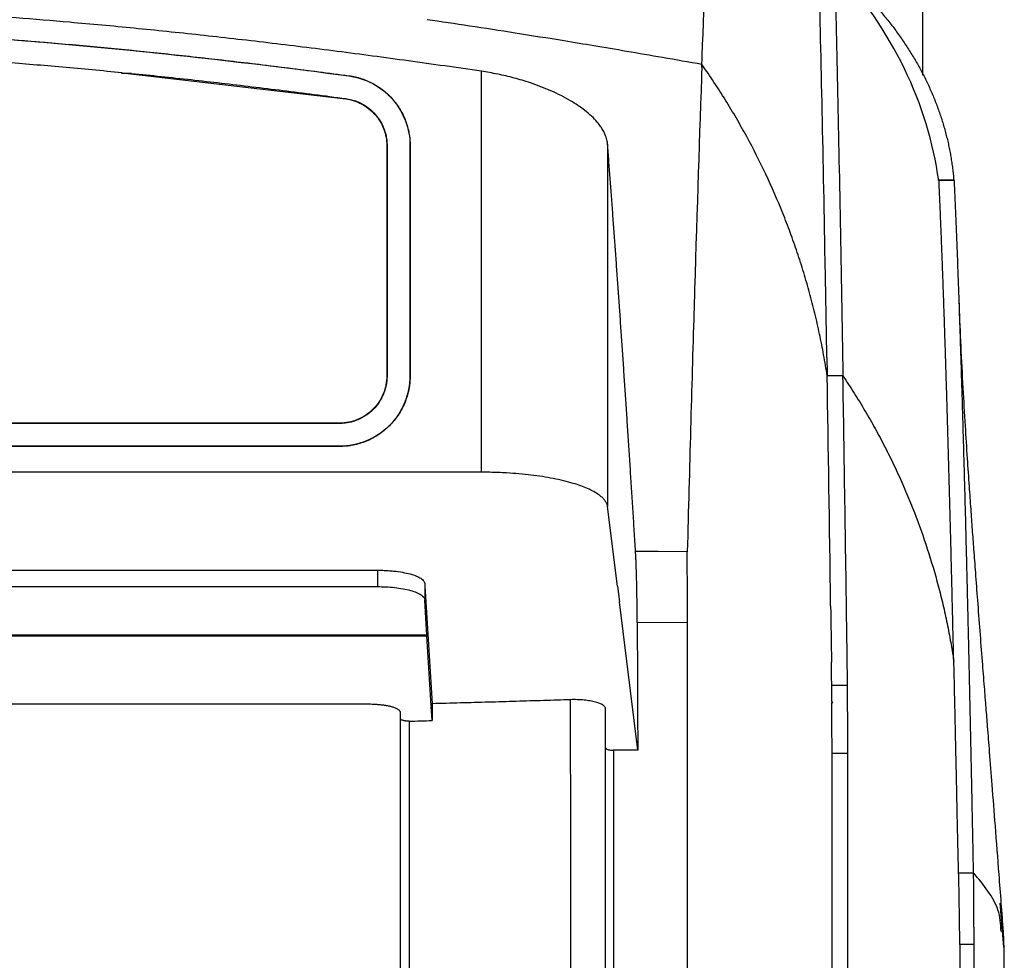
# Model space of a CAD drawing. Header units: millimetres. Extents: x 156812 to 157936, y 112087 to 113571.
# Tile 136 of 204: x 157485 to 157548, y 112940 to 112999. Entities that reach past the tile are written whole.
import ezdxf

# ---------------------------------------------------------------- set-up
doc = ezdxf.new("R2010")
doc.units = ezdxf.units.MM

msp = doc.modelspace()

# ---------------------------------------------------------------- linework, layer by layer
at = {"color": 7, "linetype": 'Continuous', "lineweight": 25}
for p, q in [((157542.363, 113002.299), (157542.363, 112995.807)), ((157491.618, 112995.929), (157491.618, 112995.989)), ((157492.226, 112995.929), (157491.618, 112995.929)), ((157491.999, 112995.929), (157505.803, 112994.314)), ((157505.997, 112995.771), (157505.999, 112995.779)), ((157514.405, 112970.639), (157514.405, 112996.062)), ((157505.805, 112994.332), (157505.803, 112994.314)), ((157508.405, 112991.341), (157508.405, 112976.751)), ((157508.422, 112991.341), (157508.405, 112991.341)), ((157508.422, 112991.341), (157508.422, 112976.751)), ((157509.874, 112991.341), (157509.874, 112976.751)), ((157509.883, 112991.341), (157509.874, 112991.341)), ((157509.883, 112991.341), (157509.883, 112976.751)), ((157522.4, 112991.448), (157522.4, 112968.461)), ((157543.337, 112989.176), (157544.344, 112989.176)), ((157543.35, 112989.17), (157544.35, 112989.17)), ((157544.39, 112989.131), (157543.39, 112989.131)), ((157544.704, 112981.185), (157544.688, 112981.571)), ((157508.422, 112976.751), (157508.405, 112976.751)), ((157509.883, 112976.751), (157509.874, 112976.751)), ((157537.321, 112976.745), (157536.322, 112976.745)), ((157505.405, 112973.751), (157418.856, 112973.751)), ((157505.405, 112973.734), (157418.856, 112973.734)), ((157505.405, 112973.734), (157505.405, 112973.751)), ((157505.405, 112972.282), (157418.856, 112972.282)), ((157505.405, 112972.273), (157418.856, 112972.273)), ((157505.405, 112972.273), (157505.405, 112972.282)), ((157514.405, 112970.639), (157409.856, 112970.639)), ((157523.026, 112963.408), (157522.4, 112968.461)), ((157451.15, 112964.425), (157507.807, 112964.425)), ((157507.807, 112964.425), (157507.807, 112963.386)), ((157451.15, 112963.386), (157507.807, 112963.386)), ((157510.806, 112963.594), (157510.818, 112963.408)), ((157510.806, 112963.594), (157510.806, 112962.555)), ((157510.818, 112963.408), (157510.879, 112962.423)), ((157523.026, 112963.408), (157523.148, 112962.423)), ((157510.879, 112961.384), (157510.806, 112962.555)), ((157510.879, 112962.423), (157511.278, 112955.961)), ((157524.313, 112953.009), (157523.148, 112962.423)), ((157510.945, 112960.306), (157510.879, 112961.384)), ((157527.478, 112961.083), (157524.28, 112961.116)), ((157510.948, 112960.306), (157448.008, 112960.306)), ((157448.008, 112960.256), (157510.948, 112960.256)), ((157448.012, 112960.306), (157510.945, 112960.306)), ((157510.945, 112960.306), (157510.948, 112960.306)), ((157510.948, 112960.256), (157510.948, 112960.306)), ((157511.222, 112955.835), (157510.948, 112960.256)), ((157536.611, 112957.14), (157537.612, 112957.14)), ((157511.222, 112955.835), (157511.226, 112955.772)), ((157511.279, 112954.922), (157511.226, 112955.772)), ((157522.279, 112953.155), (157522.279, 112955.635)), ((157536.607, 112956.116), (157536.618, 112956.011)), ((157536.666, 112956.011), (157536.607, 112956.116)), ((157536.618, 112956.011), (157536.666, 112956.011)), ((157522.779, 112953.009), (157522.779, 112938.586)), ((157524.313, 112953.009), (157522.779, 112953.009)), ((157536.63, 112952.815), (157537.632, 112952.815)), ((157544.654, 112945.244), (157545.601, 112945.244)), ((157547.258, 112943.308), (157547.5, 112940.527)), ((157545.631, 112940.692), (157544.729, 112940.692))]:
    msp.add_line(p, q, dxfattribs=at)
at = {"color": 7, "linetype": 'Continuous', "lineweight": 25, "flags": 128}
for points in [[(157544.35, 112989.17), (157544.347, 112989.173), (157544.344, 112989.176)], [(157527.454, 112965.601), (157525.618, 112965.605), (157524.175, 112965.609)]]:
    msp.add_lwpolyline(points, dxfattribs=at)
at = {"color": 7, "linetype": 'Continuous', "lineweight": 25}
for points in [[(157528.378, 112996.33), (157528.647, 113003.947), (157528.921, 113010.616), (157529.2, 113016.294)], [(157536.196, 112983.998), (157536.065, 112991.214), (157535.931, 112997.467), (157535.795, 113002.713)], [(157543.39, 112989.131), (157543.06, 112991.549), (157541.598, 112996.326), (157538.619, 113000.695), (157536.795, 113002.713)], [(157462.131, 112998.979), (157469.476, 112998.979), (157484.156, 112998.348), (157498.736, 112996.742), (157505.997, 112995.771)], [(157528.384, 112996.493), (157528.227, 112992.067), (157528.071, 112987.319), (157527.918, 112982.257)], [(157536.217, 112982.857), (157536.21, 112983.24), (157536.203, 112983.62), (157536.196, 112983.998)], [(157536.303, 112977.915), (157536.274, 112979.608), (157536.246, 112981.256), (157536.217, 112982.857)], [(157527.918, 112982.257), (157527.904, 112981.766), (157527.889, 112981.272), (157527.874, 112980.776)], [(157527.874, 112980.776), (157527.732, 112975.988), (157527.592, 112970.927), (157527.454, 112965.601)], [(157536.303, 112977.915), (157536.309, 112977.538), (157536.315, 112977.158), (157536.321, 112976.777)], [(157536.543, 112962.158), (157536.471, 112967.334), (157536.397, 112972.2), (157536.322, 112976.745)], [(157537.57, 112960.33), (157537.487, 112966.191), (157537.404, 112971.668), (157537.321, 112976.745)], [(157536.543, 112962.158), (157536.559, 112960.988), (157536.576, 112959.802), (157536.592, 112958.6)], [(157524.28, 112961.116), (157524.291, 112958.415), (157524.302, 112955.713), (157524.313, 112953.009)], [(157527.479, 112867.516), (157527.478, 112898.79), (157527.478, 112930.042), (157527.478, 112961.083)], [(157537.593, 112958.6), (157537.586, 112959.18), (157537.578, 112959.757), (157537.57, 112960.33)], [(157536.611, 112957.14), (157536.605, 112957.629), (157536.598, 112958.116), (157536.592, 112958.6)], [(157537.612, 112957.14), (157537.606, 112957.629), (157537.6, 112958.116), (157537.593, 112958.6)], [(157536.618, 112956.098), (157536.616, 112956.506), (157536.615, 112956.859), (157536.611, 112957.14)], [(157511.278, 112955.961), (157511.278, 112955.604), (157511.279, 112955.248), (157511.279, 112954.891)], [(157520.075, 112938.488), (157520.069, 112944.405), (157520.063, 112950.316), (157520.056, 112956.216)], [(157536.607, 112956.116), (157536.611, 112956.11), (157536.614, 112956.104), (157536.618, 112956.098)], [(157536.618, 112956.098), (157536.634, 112956.069), (157536.65, 112956.04), (157536.666, 112956.011)], [(157509.819, 112954.855), (157509.819, 112949.409), (157509.818, 112943.956), (157509.816, 112938.496)], [(157522.279, 112938.582), (157522.279, 112943.444), (157522.279, 112948.302), (157522.279, 112953.155)], [(157537.631, 112869.379), (157537.631, 112897.299), (157537.631, 112925.201), (157537.632, 112952.815)], [(157545.631, 112870.495), (157545.631, 112893.939), (157545.631, 112917.365), (157545.631, 112940.692)]]:
    msp.add_open_spline(points, degree=3, dxfattribs=at)
for points, knots in [([(157536.749, 113002.758), (157536.863, 113002.662), (157537.091, 113002.47), (157537.424, 113002.177), (157537.751, 113001.881), (157538.07, 113001.581), (157538.381, 113001.277), (157538.686, 113000.97), (157538.982, 113000.659), (157539.272, 113000.345), (157539.554, 113000.028), (157539.828, 112999.707), (157540.094, 112999.384), (157540.353, 112999.058), (157540.604, 112998.729), (157540.847, 112998.397), (157541.083, 112998.063), (157541.31, 112997.726), (157541.53, 112997.387), (157541.742, 112997.046), (157541.945, 112996.702), (157542.14, 112996.357), (157542.328, 112996.009), (157542.507, 112995.66), (157542.678, 112995.309), (157542.841, 112994.956), (157542.996, 112994.601), (157543.143, 112994.246), (157543.281, 112993.889), (157543.412, 112993.53), (157543.534, 112993.171), (157543.648, 112992.811), (157543.754, 112992.45), (157543.852, 112992.088), (157543.942, 112991.725), (157544.024, 112991.362), (157544.098, 112990.998), (157544.164, 112990.634), (157544.221, 112990.27), (157544.271, 112989.905), (157544.312, 112989.541), (157544.334, 112989.298), (157544.344, 112989.176)], [0, 0, 0, 0, 0.025615, 0.051198, 0.076751, 0.102272, 0.127762, 0.153221, 0.178648, 0.204044, 0.229409, 0.254743, 0.280044, 0.305314, 0.330552, 0.355759, 0.380933, 0.406075, 0.431186, 0.456264, 0.48131, 0.506325, 0.531309, 0.55626, 0.581181, 0.60607, 0.630928, 0.655755, 0.680551, 0.705315, 0.730048, 0.754749, 0.779418, 0.804056, 0.828662, 0.853235, 0.877777, 0.902286, 0.926763, 0.951207, 0.97562, 1, 1, 1, 1]), ([(157536.795, 113002.713), (157536.854, 113000.27), (157536.971, 112995.385), (157537.147, 112986.71), (157537.264, 112980.046), (157537.321, 112976.745)], [0, 0, 0, 0, 0.335433, 0.670867, 1, 1, 1, 1]), ([(157514.405, 112996.062), (157513.63, 112996.175), (157512.089, 112996.399), (157509.79, 112996.72), (157507.519, 112997.028), (157505.276, 112997.322), (157503.06, 112997.602), (157500.872, 112997.867), (157498.712, 112998.119), (157496.58, 112998.357), (157494.475, 112998.581), (157492.397, 112998.79), (157490.348, 112998.986), (157487.857, 112999.21), (157484.927, 112999.45), (157481.561, 112999.692), (157478.232, 112999.897), (157474.94, 113000.064), (157471.685, 113000.195), (157468.467, 113000.287), (157465.287, 113000.346), (157463.178, 113000.353), (157462.131, 113000.357)], [0, 0, 0, 0, 0.044771, 0.088982, 0.132635, 0.175731, 0.218269, 0.260252, 0.30168, 0.342554, 0.382875, 0.422645, 0.461864, 0.500534, 0.565573, 0.629854, 0.693383, 0.756167, 0.818213, 0.879528, 0.940122, 1, 1, 1, 1]), ([(157528.383, 112996.492), (157527.553, 112996.639), (157525.961, 112996.919), (157523.675, 112997.313), (157521.595, 112997.664), (157519.243, 112998.053), (157516.617, 112998.475), (157513.717, 112998.926), (157511.852, 112999.201), (157510.956, 112999.334)], [0, 0, 0, 0, 0.143172, 0.274685, 0.3942, 0.501402, 0.679764, 0.846115, 1, 1, 1, 1]), ([(157462.131, 112998.988), (157462.674, 112998.987), (157463.764, 112998.985), (157465.404, 112998.969), (157467.054, 112998.943), (157468.715, 112998.907), (157470.387, 112998.86), (157472.069, 112998.803), (157473.761, 112998.736), (157475.464, 112998.658), (157477.177, 112998.57), (157478.901, 112998.472), (157480.636, 112998.363), (157482.38, 112998.244), (157484.705, 112998.072), (157487.628, 112997.833), (157491.169, 112997.507), (157494.779, 112997.139), (157498.458, 112996.728), (157502.207, 112996.277), (157504.726, 112995.946), (157505.999, 112995.779)], [0, 0, 0, 0, 0.037019, 0.074279, 0.111779, 0.149522, 0.187509, 0.225741, 0.264219, 0.302946, 0.341922, 0.381149, 0.420627, 0.460359, 0.500345, 0.579479, 0.66026, 0.742695, 0.826792, 0.912558, 1, 1, 1, 1]), ([(157462.131, 112997.527), (157462.664, 112997.527), (157463.735, 112997.525), (157465.347, 112997.509), (157466.968, 112997.484), (157468.598, 112997.449), (157470.238, 112997.404), (157471.889, 112997.348), (157473.548, 112997.283), (157475.218, 112997.208), (157477.533, 112997.09), (157480.509, 112996.913), (157484.162, 112996.652), (157487.872, 112996.348), (157490.363, 112996.11), (157491.619, 112995.989)], [0, 0, 0, 0, 0.054216, 0.108761, 0.16364, 0.218853, 0.274402, 0.33029, 0.386519, 0.44309, 0.500005, 0.621923, 0.745884, 0.871905, 1, 1, 1, 1]), ([(157536.322, 112976.745), (157536.287, 112976.968), (157536.217, 112977.414), (157536.101, 112978.08), (157535.975, 112978.743), (157535.84, 112979.403), (157535.696, 112980.06), (157535.542, 112980.715), (157535.379, 112981.366), (157535.207, 112982.014), (157535.026, 112982.659), (157534.836, 112983.3), (157534.636, 112983.939), (157534.428, 112984.573), (157534.211, 112985.204), (157533.985, 112985.831), (157533.75, 112986.454), (157533.26, 112987.699), (157532.457, 112989.54), (157531.447, 112991.533), (157530.57, 112993.092), (157529.877, 112994.245), (157529.152, 112995.381), (157528.64, 112996.122), (157528.384, 112996.493)], [0, 0, 0, 0, 0.031523, 0.062997, 0.094424, 0.125806, 0.157147, 0.188447, 0.219709, 0.250935, 0.282127, 0.313287, 0.344415, 0.375515, 0.406587, 0.437633, 0.468655, 0.499654, 0.624435, 0.749182, 0.811624, 0.874235, 0.937024, 1, 1, 1, 1]), ([(157492.226, 112995.929), (157492.851, 112995.866), (157494.109, 112995.737), (157496.007, 112995.532), (157497.926, 112995.316), (157499.866, 112995.087), (157501.827, 112994.847), (157503.809, 112994.596), (157505.137, 112994.42), (157505.805, 112994.332)], [0, 0, 0, 0, 0.137943, 0.277518, 0.41873, 0.56158, 0.706074, 0.852213, 1, 1, 1, 1]), ([(157505.997, 112995.771), (157506.528, 112995.7), (157507.046, 112995.532), (157507.99, 112995.026), (157508.416, 112994.687), (157509.121, 112993.881), (157509.4, 112993.414), (157509.777, 112992.412), (157509.875, 112991.876), (157509.875, 112991.341)], [0, 0, 0, 0, 0.25, 0.25, 0.5, 0.5, 0.75, 0.75, 1, 1, 1, 1]), ([(157505.999, 112995.779), (157506.065, 112995.77), (157506.199, 112995.75), (157506.396, 112995.71), (157506.591, 112995.661), (157506.783, 112995.604), (157506.972, 112995.538), (157507.159, 112995.463), (157507.342, 112995.38), (157507.701, 112995.198), (157508.209, 112994.865), (157508.792, 112994.306), (157509.27, 112993.653), (157509.561, 112993.045), (157509.728, 112992.535), (157509.817, 112992.143), (157509.873, 112991.744), (157509.88, 112991.475), (157509.883, 112991.341)], [0, 0, 0, 0, 0.031476, 0.062766, 0.093934, 0.125044, 0.156159, 0.187343, 0.21866, 0.250172, 0.375016, 0.50003, 0.624874, 0.749887, 0.812641, 0.874903, 0.937186, 1, 1, 1, 1]), ([(157522.4, 112991.448), (157522.396, 112991.486), (157522.388, 112991.572), (157522.361, 112991.715), (157522.314, 112991.886), (157522.237, 112992.085), (157522.124, 112992.312), (157521.962, 112992.566), (157521.626, 112992.999), (157521.033, 112993.556), (157520.038, 112994.227), (157518.878, 112994.818), (157517.801, 112995.235), (157516.998, 112995.49), (157516.48, 112995.637), (157515.96, 112995.768), (157515.439, 112995.882), (157514.922, 112995.982), (157514.576, 112996.036), (157514.405, 112996.062)], [0, 0, 0, 0, 0.021107, 0.04714, 0.078097, 0.113979, 0.154786, 0.200517, 0.251171, 0.387103, 0.502738, 0.633631, 0.751625, 0.795055, 0.837636, 0.879394, 0.920355, 0.960547, 1, 1, 1, 1]), ([(157505.805, 112994.332), (157505.865, 112994.323), (157505.984, 112994.304), (157506.161, 112994.264), (157506.334, 112994.214), (157506.503, 112994.153), (157506.67, 112994.082), (157506.939, 112993.948), (157507.294, 112993.715), (157507.687, 112993.339), (157508.009, 112992.899), (157508.219, 112992.462), (157508.343, 112992.059), (157508.41, 112991.702), (157508.418, 112991.462), (157508.423, 112991.341)], [0, 0, 0, 0, 0.041915, 0.083542, 0.12503, 0.166531, 0.208197, 0.250176, 0.374994, 0.500054, 0.624872, 0.749932, 0.833439, 0.91639, 1, 1, 1, 1]), ([(157505.803, 112994.314), (157506.159, 112994.267), (157506.506, 112994.154), (157507.14, 112993.814), (157507.426, 112993.587), (157507.899, 112993.046), (157508.087, 112992.733), (157508.34, 112992.06), (157508.405, 112991.7), (157508.405, 112991.341)], [0, 0, 0, 0, 0.25, 0.25, 0.5, 0.5, 0.75, 0.75, 1, 1, 1, 1]), ([(157524.175, 112965.609), (157524.148, 112966.039), (157524.095, 112966.9), (157524.015, 112968.179), (157523.934, 112969.448), (157523.854, 112970.705), (157523.773, 112971.952), (157523.693, 112973.187), (157523.613, 112974.411), (157523.532, 112975.625), (157523.452, 112976.827), (157523.371, 112978.018), (157523.29, 112979.198), (157523.21, 112980.367), (157523.129, 112981.525), (157523.048, 112982.672), (157522.967, 112983.808), (157522.886, 112984.932), (157522.805, 112986.046), (157522.724, 112987.149), (157522.643, 112988.24), (157522.562, 112989.321), (157522.481, 112990.391), (157522.427, 112991.096), (157522.4, 112991.448)], [0, 0, 0, 0, 0.0461938, 0.0923125, 0.1383566, 0.1843269, 0.2302242, 0.2760491, 0.3218023, 0.3674846, 0.4130967, 0.4586393, 0.5041131, 0.549519, 0.5948575, 0.6401295, 0.6853358, 0.7304769, 0.7755538, 0.8205671, 0.8655176, 0.9104061, 0.9552333, 1, 1, 1, 1]), ([(157543.39, 112989.131), (157543.396, 112988.982), (157543.41, 112988.684), (157543.43, 112988.227), (157543.45, 112987.765), (157543.47, 112987.296), (157543.489, 112986.821), (157543.509, 112986.341), (157543.529, 112985.854), (157543.548, 112985.362), (157543.567, 112984.864), (157543.587, 112984.36), (157543.606, 112983.851), (157543.625, 112983.336), (157543.644, 112982.817), (157543.663, 112982.291), (157543.681, 112981.761), (157543.7, 112981.226), (157543.719, 112980.686), (157543.737, 112980.141), (157543.755, 112979.591), (157543.774, 112979.036), (157543.792, 112978.477), (157543.81, 112977.914), (157543.828, 112977.346), (157543.846, 112976.774), (157543.863, 112976.197), (157543.881, 112975.617), (157543.899, 112975.032), (157543.916, 112974.444), (157543.934, 112973.851), (157543.951, 112973.255), (157543.968, 112972.655), (157543.985, 112972.052), (157544.002, 112971.444), (157544.019, 112970.834), (157544.036, 112970.22), (157544.052, 112969.603), (157544.069, 112968.983), (157544.086, 112968.359), (157544.102, 112967.733), (157544.118, 112967.104), (157544.134, 112966.472), (157544.151, 112965.837), (157544.167, 112965.199), (157544.182, 112964.559), (157544.198, 112963.916), (157544.214, 112963.271), (157544.23, 112962.623), (157544.245, 112961.973), (157544.26, 112961.321), (157544.276, 112960.667), (157544.291, 112960.01), (157544.306, 112959.352), (157544.316, 112958.911), (157544.321, 112958.69)], [0, 0, 0, 0, 0.020863, 0.041649, 0.062359, 0.082992, 0.103548, 0.124027, 0.144429, 0.164755, 0.185004, 0.205177, 0.225272, 0.245291, 0.265234, 0.285099, 0.304888, 0.3246, 0.344235, 0.363793, 0.383275, 0.40268, 0.422009, 0.44126, 0.460435, 0.479533, 0.498555, 0.517499, 0.536367, 0.555158, 0.573873, 0.592511, 0.611072, 0.629556, 0.647963, 0.666294, 0.684548, 0.702725, 0.720826, 0.73885, 0.756797, 0.774667, 0.792461, 0.810178, 0.827818, 0.845382, 0.862868, 0.880278, 0.897612, 0.914868, 0.932048, 0.949151, 0.966178, 0.983127, 1, 1, 1, 1]), ([(157545.601, 112945.244), (157545.594, 112945.584), (157545.581, 112946.266), (157545.562, 112947.28), (157545.542, 112948.292), (157545.521, 112949.299), (157545.501, 112950.303), (157545.481, 112951.302), (157545.46, 112952.298), (157545.439, 112953.289), (157545.418, 112954.275), (157545.397, 112955.257), (157545.376, 112956.233), (157545.354, 112957.205), (157545.333, 112958.171), (157545.311, 112959.132), (157545.289, 112960.087), (157545.267, 112961.037), (157545.245, 112961.98), (157545.222, 112962.917), (157545.2, 112963.848), (157545.177, 112964.773), (157545.154, 112965.69), (157545.131, 112966.601), (157545.108, 112967.505), (157545.084, 112968.401), (157545.061, 112969.29), (157545.037, 112970.171), (157545.013, 112971.045), (157544.989, 112971.91), (157544.965, 112972.767), (157544.94, 112973.616), (157544.916, 112974.456), (157544.891, 112975.288), (157544.866, 112976.11), (157544.841, 112976.923), (157544.816, 112977.726), (157544.79, 112978.52), (157544.765, 112979.305), (157544.739, 112980.079), (157544.713, 112980.843), (157544.687, 112981.596), (157544.661, 112982.339), (157544.634, 112983.071), (157544.608, 112983.792), (157544.581, 112984.501), (157544.554, 112985.199), (157544.527, 112985.886), (157544.5, 112986.56), (157544.473, 112987.222), (157544.445, 112987.872), (157544.417, 112988.511), (157544.399, 112988.924), (157544.39, 112989.131)], [0, 0, 0, 0, 0.017346, 0.034782, 0.052308, 0.069925, 0.087633, 0.105431, 0.123319, 0.141298, 0.159368, 0.177528, 0.195778, 0.214119, 0.23255, 0.251072, 0.269685, 0.288388, 0.307181, 0.326065, 0.345039, 0.364104, 0.38326, 0.402506, 0.421842, 0.441269, 0.460786, 0.480394, 0.500092, 0.519881, 0.53976, 0.55973, 0.579791, 0.599941, 0.620183, 0.640514, 0.660937, 0.681449, 0.702053, 0.722746, 0.743531, 0.764405, 0.785371, 0.806426, 0.827573, 0.848809, 0.870136, 0.891554, 0.913062, 0.934661, 0.95635, 0.97813, 1, 1, 1, 1]), ([(157547.498, 112941.503), (157547.406, 112942.718), (157547.233, 112944.992), (157546.994, 112948.078), (157546.793, 112950.657), (157546.63, 112952.743), (157546.504, 112954.351), (157546.394, 112955.743), (157546.285, 112957.134), (157546.158, 112958.768), (157546.015, 112960.605), (157545.872, 112962.468), (157545.741, 112964.19), (157545.631, 112965.675), (157545.532, 112967.013), (157545.436, 112968.353), (157545.33, 112969.862), (157545.21, 112971.634), (157545.076, 112973.722), (157544.935, 112976.114), (157544.801, 112978.672), (157544.736, 112980.344), (157544.704, 112981.185)], [0, 0, 0, 0, 0.083465, 0.156315, 0.218123, 0.268503, 0.307113, 0.334628, 0.365623, 0.404062, 0.450354, 0.498254, 0.542042, 0.579572, 0.610552, 0.642874, 0.679117, 0.724425, 0.779473, 0.845066, 0.922144, 1, 1, 1, 1]), ([(157508.422, 112976.751), (157508.422, 112976.694), (157508.42, 112976.581), (157508.405, 112976.412), (157508.382, 112976.245), (157508.349, 112976.08), (157508.307, 112975.917), (157508.255, 112975.755), (157508.144, 112975.465), (157507.931, 112975.063), (157507.552, 112974.604), (157507.093, 112974.225), (157506.654, 112973.992), (157506.282, 112973.858), (157505.995, 112973.787), (157505.702, 112973.742), (157505.504, 112973.736), (157505.405, 112973.734)], [0, 0, 0, 0, 0.035999, 0.071724, 0.107287, 0.142802, 0.178383, 0.214145, 0.250199, 0.375001, 0.500031, 0.624833, 0.749863, 0.812661, 0.874875, 0.937117, 1, 1, 1, 1]), ([(157509.874, 112976.751), (157509.874, 112976.166), (157509.758, 112975.581), (157509.31, 112974.5), (157508.979, 112974.005), (157508.152, 112973.177), (157507.656, 112972.846), (157506.575, 112972.398), (157505.99, 112972.282), (157505.405, 112972.282)], [0, 0, 0, 0, 0.25, 0.25, 0.5, 0.5, 0.75, 0.75, 1, 1, 1, 1]), ([(157508.405, 112976.751), (157508.405, 112976.359), (157508.327, 112975.966), (157508.026, 112975.24), (157507.804, 112974.908), (157507.249, 112974.352), (157506.916, 112974.13), (157506.19, 112973.829), (157505.798, 112973.751), (157505.405, 112973.751)], [0, 0, 0, 0, 0.25, 0.25, 0.5, 0.5, 0.75, 0.75, 1, 1, 1, 1]), ([(157509.883, 112976.751), (157509.882, 112976.678), (157509.88, 112976.531), (157509.863, 112976.312), (157509.837, 112976.094), (157509.786, 112975.805), (157509.697, 112975.449), (157509.549, 112975.035), (157509.361, 112974.637), (157509.059, 112974.134), (157508.592, 112973.564), (157508.022, 112973.097), (157507.519, 112972.795), (157507.122, 112972.607), (157506.707, 112972.459), (157506.328, 112972.364), (157505.99, 112972.308), (157505.698, 112972.279), (157505.503, 112972.275), (157505.405, 112972.273)], [0, 0, 0, 0, 0.031269, 0.062489, 0.093736, 0.125085, 0.187576, 0.250096, 0.312523, 0.375124, 0.500003, 0.62488, 0.687385, 0.74991, 0.812343, 0.874883, 0.916606, 0.958251, 1, 1, 1, 1]), ([(157537.321, 112976.745), (157537.443, 112976.564), (157537.685, 112976.201), (157538.038, 112975.651), (157538.383, 112975.096), (157538.72, 112974.537), (157539.047, 112973.973), (157539.366, 112973.405), (157539.677, 112972.832), (157539.979, 112972.255), (157540.272, 112971.673), (157540.556, 112971.086), (157540.832, 112970.495), (157541.1, 112969.899), (157541.358, 112969.299), (157541.609, 112968.694), (157542.07, 112967.531), (157542.691, 112965.786), (157543.268, 112963.829), (157543.665, 112962.245), (157543.929, 112961.051), (157544.119, 112960.071), (157544.257, 112959.267), (157544.321, 112958.863), (157544.356, 112958.639)], [0, 0, 0, 0, 0.03343, 0.066814, 0.10016, 0.133475, 0.166767, 0.200044, 0.233311, 0.266578, 0.299851, 0.333138, 0.366447, 0.399784, 0.433158, 0.466575, 0.500042, 0.624869, 0.750065, 0.812456, 0.874943, 0.937427, 0.96528, 1, 1, 1, 1]), ([(157522.4, 112968.461), (157522.396, 112968.485), (157522.389, 112968.533), (157522.367, 112968.605), (157522.338, 112968.676), (157522.301, 112968.748), (157522.255, 112968.819), (157522.179, 112968.919), (157522.056, 112969.048), (157521.84, 112969.223), (157521.539, 112969.412), (157521.026, 112969.662), (157520.212, 112969.955), (157519.206, 112970.199), (157518.273, 112970.362), (157517.549, 112970.461), (157516.789, 112970.54), (157516.09, 112970.591), (157515.471, 112970.62), (157514.939, 112970.636), (157514.583, 112970.638), (157514.405, 112970.639)], [0, 0, 0, 0, 0.021226, 0.042412, 0.063579, 0.084747, 0.105935, 0.127164, 0.175368, 0.223559, 0.290204, 0.356743, 0.476181, 0.612477, 0.67714, 0.741653, 0.806799, 0.871898, 0.914644, 0.957276, 1, 1, 1, 1]), ([(157524.28, 112961.116), (157524.28, 112961.191), (157524.279, 112961.339), (157524.277, 112961.56), (157524.276, 112961.779), (157524.274, 112961.996), (157524.272, 112962.211), (157524.267, 112962.582), (157524.259, 112963.098), (157524.247, 112963.688), (157524.234, 112964.201), (157524.222, 112964.594), (157524.21, 112964.913), (157524.199, 112965.168), (157524.187, 112965.403), (157524.179, 112965.54), (157524.175, 112965.609)], [0, 0, 0, 0, 0.040104, 0.080107, 0.120064, 0.160032, 0.200067, 0.240225, 0.369898, 0.499784, 0.605412, 0.711246, 0.783569, 0.855582, 0.927615, 1, 1, 1, 1]), ([(157527.478, 112961.083), (157527.478, 112961.162), (157527.478, 112961.322), (157527.478, 112961.562), (157527.478, 112961.801), (157527.477, 112962.039), (157527.476, 112962.276), (157527.475, 112962.511), (157527.473, 112962.743), (157527.471, 112962.972), (157527.469, 112963.197), (157527.467, 112963.417), (157527.464, 112963.633), (157527.461, 112963.842), (157527.456, 112964.109), (157527.451, 112964.422), (157527.448, 112964.768), (157527.447, 112965.081), (157527.449, 112965.362), (157527.453, 112965.522), (157527.454, 112965.601)], [0, 0, 0, 0, 0.042583, 0.085542, 0.128849, 0.172469, 0.21637, 0.260516, 0.30487, 0.349395, 0.394052, 0.438801, 0.483604, 0.52842, 0.573208, 0.660071, 0.746448, 0.832065, 0.916663, 1, 1, 1, 1]), ([(157507.807, 112964.425), (157507.865, 112964.425), (157507.982, 112964.425), (157508.156, 112964.42), (157508.328, 112964.413), (157508.498, 112964.403), (157508.666, 112964.39), (157508.832, 112964.375), (157509.133, 112964.341), (157509.552, 112964.275), (157510.012, 112964.161), (157510.376, 112964.027), (157510.598, 112963.898), (157510.723, 112963.785), (157510.789, 112963.69), (157510.8, 112963.626), (157510.806, 112963.594)], [0, 0, 0, 0, 0.037037, 0.073779, 0.110361, 0.146919, 0.183587, 0.220501, 0.257793, 0.389932, 0.523316, 0.649257, 0.776285, 0.850834, 0.925102, 1, 1, 1, 1]), ([(157507.807, 112963.386), (157508.157, 112963.386), (157508.535, 112963.368), (157509.266, 112963.288), (157509.618, 112963.225), (157510.201, 112963.063), (157510.431, 112962.965), (157510.73, 112962.76), (157510.8, 112962.654), (157510.806, 112962.555)], [0, 0, 0, 0, 0.25, 0.25, 0.5, 0.5, 0.75, 0.75, 1, 1, 1, 1]), ([(157544.654, 112945.244), (157544.648, 112945.457), (157544.637, 112945.868), (157544.623, 112946.457), (157544.607, 112947.112), (157544.59, 112947.874), (157544.563, 112949.189), (157544.533, 112950.63), (157544.498, 112952.28), (157544.467, 112953.746), (157544.431, 112955.348), (157544.394, 112956.991), (157544.369, 112958.083), (157544.356, 112958.639)], [0, 0, 0, 0, 0.044945, 0.086678, 0.125161, 0.184499, 0.250257, 0.409284, 0.500292, 0.617636, 0.740035, 0.867489, 1, 1, 1, 1]), ([(157537.632, 112952.815), (157537.628, 112953.709), (157537.625, 112954.572), (157537.619, 112956.064), (157537.615, 112956.692), (157537.612, 112957.14)], [0, 0, 0, 0, 0.5, 0.5, 1, 1, 1, 1]), ([(157509.278, 112955), (157509.278, 112955.026), (157509.278, 112955.076), (157509.277, 112955.149), (157509.277, 112955.219), (157509.278, 112955.286), (157509.277, 112955.351), (157509.281, 112955.412), (157509.257, 112955.47), (157509.213, 112955.525), (157509.152, 112955.575), (157509.078, 112955.622), (157508.994, 112955.663), (157508.904, 112955.701), (157508.809, 112955.734), (157508.712, 112955.762), (157508.616, 112955.787), (157508.522, 112955.809), (157508.432, 112955.826), (157508.362, 112955.839), (157508.305, 112955.848), (157508.252, 112955.856), (157508.173, 112955.867), (157508.069, 112955.879), (157507.937, 112955.893), (157507.777, 112955.906), (157507.587, 112955.917), (157507.368, 112955.924), (157507.121, 112955.923), (157506.849, 112955.923), (157506.549, 112955.923), (157506.224, 112955.923), (157505.872, 112955.923), (157505.494, 112955.923), (157505.089, 112955.923), (157504.36, 112955.923), (157503.283, 112955.923), (157501.831, 112955.923), (157500.278, 112955.923), (157498.623, 112955.923), (157495.499, 112955.923), (157491.401, 112955.923), (157486.826, 112955.923), (157483.635, 112955.923), (157480.541, 112955.923), (157477.172, 112955.923), (157473.156, 112955.923), (157469.406, 112955.923), (157466.327, 112955.923), (157463.845, 112955.923), (157461.883, 112955.923), (157459.961, 112955.923), (157458.365, 112955.923), (157457.084, 112955.923), (157456.108, 112955.923), (157455.142, 112955.923), (157454.392, 112955.923), (157453.854, 112955.923), (157453.526, 112955.923), (157453.197, 112955.923), (157452.868, 112955.924), (157452.538, 112955.924), (157452.208, 112955.924), (157451.879, 112955.923), (157451.548, 112955.925), (157451.221, 112955.911), (157450.9, 112955.884), (157450.591, 112955.842), (157450.307, 112955.783), (157450.062, 112955.71), (157449.869, 112955.623), (157449.738, 112955.529), (157449.674, 112955.432), (157449.68, 112955.338), (157449.679, 112955.249), (157449.68, 112955.164), (157449.679, 112955.083), (157449.679, 112955.03), (157449.679, 112955.004)], [0, 0, 0, 0, 0.004333, 0.008502, 0.012508, 0.016349, 0.020025, 0.023535, 0.026883, 0.030072, 0.0331, 0.035967, 0.038669, 0.041206, 0.043578, 0.045785, 0.047828, 0.04971, 0.05143, 0.052989, 0.053539, 0.054496, 0.055858, 0.057627, 0.059803, 0.062387, 0.06538, 0.068781, 0.072592, 0.076811, 0.081438, 0.086472, 0.091914, 0.097763, 0.10402, 0.110684, 0.131558, 0.154003, 0.178019, 0.203607, 0.230767, 0.322915, 0.39366, 0.442999, 0.470933, 0.53715, 0.59925, 0.657233, 0.711098, 0.742047, 0.772377, 0.802089, 0.831181, 0.84643, 0.86152, 0.876451, 0.891223, 0.896302, 0.901385, 0.906471, 0.911561, 0.916654, 0.921751, 0.926851, 0.931953, 0.937053, 0.942151, 0.94751, 0.952987, 0.958587, 0.964325, 0.970194, 0.975723, 0.981024, 0.986105, 0.990963, 0.995595, 1, 1, 1, 1]), ([(157520.056, 112956.216), (157519.486, 112956.198), (157518.338, 112956.16), (157516.605, 112956.107), (157514.85, 112956.056), (157513.072, 112956.007), (157511.879, 112955.976), (157511.278, 112955.961)], [0, 0, 0, 0, 0.195127, 0.392689, 0.592688, 0.795125, 1, 1, 1, 1]), ([(157522.279, 112955.635), (157522.278, 112955.647), (157522.276, 112955.676), (157522.258, 112955.727), (157522.211, 112955.792), (157522.107, 112955.88), (157521.923, 112955.976), (157521.643, 112956.068), (157521.309, 112956.141), (157520.979, 112956.185), (157520.703, 112956.208), (157520.485, 112956.218), (157520.268, 112956.222), (157520.126, 112956.218), (157520.056, 112956.216)], [0, 0, 0, 0, 0.0371261, 0.090383, 0.1609461, 0.250029, 0.3829635, 0.4998059, 0.6291507, 0.7495997, 0.813804, 0.8771183, 0.9392623, 1, 1, 1, 1]), ([(157536.63, 112952.815), (157536.63, 112953.409), (157536.627, 112953.989), (157536.622, 112955.07), (157536.619, 112955.571), (157536.618, 112956.011)], [0, 0, 0, 0, 0.5, 0.5, 1, 1, 1, 1]), ([(157509.278, 112938.492), (157509.278, 112939.232), (157509.278, 112940.728), (157509.278, 112942.994), (157509.278, 112945.306), (157509.278, 112947.665), (157509.278, 112950.069), (157509.278, 112952.52), (157509.278, 112954.168), (157509.278, 112955)], [0, 0, 0, 0, 0.134346, 0.271524, 0.411537, 0.554388, 0.70008, 0.848616, 1, 1, 1, 1]), ([(157509.819, 112954.855), (157509.798, 112954.855), (157509.754, 112954.855), (157509.687, 112954.858), (157509.619, 112954.863), (157509.552, 112954.871), (157509.489, 112954.882), (157509.418, 112954.899), (157509.347, 112954.923), (157509.289, 112954.956), (157509.282, 112954.985), (157509.278, 112955)], [0, 0, 0, 0, 0.074723, 0.15345, 0.235951, 0.321803, 0.410414, 0.50107, 0.652728, 0.821482, 1, 1, 1, 1]), ([(157509.819, 112954.855), (157510.064, 112954.861), (157510.55, 112954.873), (157511.036, 112954.885), (157511.279, 112954.891)], [0, 0, 0, 0, 0.502218, 1, 1, 1, 1]), ([(157522.279, 112953.155), (157522.28, 112953.148), (157522.282, 112953.133), (157522.299, 112953.111), (157522.327, 112953.091), (157522.366, 112953.071), (157522.428, 112953.049), (157522.516, 112953.028), (157522.642, 112953.011), (157522.733, 112953.01), (157522.779, 112953.009)], [0, 0, 0, 0, 0.1026774, 0.2017513, 0.2993194, 0.3975757, 0.4986695, 0.6700578, 0.8323336, 1, 1, 1, 1]), ([(157536.631, 112904.717), (157536.631, 112912.764), (157536.631, 112924.818), (157536.631, 112938.835), (157536.63, 112945.83), (157536.63, 112949.324), (157536.63, 112951.07), (157536.63, 112951.943), (157536.63, 112952.316), (157536.63, 112952.566), (157536.63, 112952.691), (157536.63, 112952.815)], [0, 0, 0, 0, 0.5, 0.75, 0.875, 0.9375, 0.96875, 0.984375, 0.992188, 0.992188, 1, 1, 1, 1]), ([(157544.729, 112940.692), (157544.729, 112940.77), (157544.728, 112940.925), (157544.726, 112941.155), (157544.723, 112941.379), (157544.721, 112941.598), (157544.718, 112941.812), (157544.715, 112942.021), (157544.712, 112942.224), (157544.709, 112942.421), (157544.706, 112942.612), (157544.703, 112942.797), (157544.7, 112942.976), (157544.698, 112943.149), (157544.693, 112943.451), (157544.687, 112943.884), (157544.679, 112944.319), (157544.673, 112944.639), (157544.667, 112944.859), (157544.661, 112945.034), (157544.656, 112945.16), (157544.655, 112945.22), (157544.654, 112945.244)], [0, 0, 0, 0, 0.0420429, 0.0834965, 0.1243618, 0.1646385, 0.2043254, 0.2434211, 0.2819236, 0.3198313, 0.3571426, 0.3938564, 0.4299719, 0.4654892, 0.5004088, 0.6203628, 0.750425, 0.8154364, 0.8753993, 0.9376398, 0.9755377, 1, 1, 1, 1]), ([(157545.631, 112940.692), (157545.631, 112940.774), (157545.631, 112940.939), (157545.631, 112941.187), (157545.63, 112941.436), (157545.63, 112941.685), (157545.629, 112941.936), (157545.629, 112942.185), (157545.628, 112942.434), (157545.627, 112942.682), (157545.625, 112942.927), (157545.624, 112943.169), (157545.622, 112943.407), (157545.621, 112943.641), (157545.619, 112943.87), (157545.617, 112944.092), (157545.615, 112944.307), (157545.612, 112944.515), (157545.61, 112944.713), (157545.607, 112944.902), (157545.604, 112945.081), (157545.602, 112945.189), (157545.601, 112945.244)], [0, 0, 0, 0, 0.04414, 0.088897, 0.134271, 0.180261, 0.226869, 0.274093, 0.321934, 0.370392, 0.419466, 0.469158, 0.519466, 0.570391, 0.621933, 0.674092, 0.726868, 0.78026, 0.83427, 0.888896, 0.94414, 1, 1, 1, 1]), ([(157547.35, 112941.525), (157547.323, 112941.984), (157547.249, 112943.236), (157546.24, 112944.466), (157545.601, 112945.244)], [0, 0, 0, 0, 0.366809, 1, 1, 1, 1]), ([(157545.631, 112875.815), (157545.632, 112876.389), (157545.636, 112877.408), (157545.657, 112878.786), (157545.678, 112879.838), (157545.705, 112881.079), (157545.75, 112882.911), (157545.827, 112885.62), (157545.918, 112888.609), (157546.008, 112891.461), (157546.096, 112894.165), (157546.184, 112896.847), (157546.283, 112899.842), (157546.4, 112903.359), (157546.541, 112907.618), (157546.713, 112912.786), (157546.914, 112918.882), (157547.145, 112925.907), (157547.331, 112931.616), (157547.461, 112935.706), (157547.534, 112937.9), (157547.559, 112940.045), (157547.518, 112941.015), (157547.498, 112941.503)], [0, 0, 0, 0, 0.05004, 0.088854, 0.116605, 0.135671, 0.175412, 0.220292, 0.269452, 0.310307, 0.34387, 0.380431, 0.420684, 0.466452, 0.524111, 0.594271, 0.676988, 0.772331, 0.880385, 0.909396, 0.939152, 0.969334, 1, 1, 1, 1]), ([(157544.729, 112940.692), (157544.729, 112940.036), (157544.73, 112937.435), (157544.73, 112931.599), (157544.731, 112923.284), (157544.731, 112914.198), (157544.732, 112906.18), (157544.733, 112899.215), (157544.734, 112892.968), (157544.734, 112886.981), (157544.735, 112881.254), (157544.736, 112875.788), (157544.737, 112872.23), (157544.738, 112870.495)], [0, 0, 0, 0, 0.0281462, 0.111491, 0.2500337, 0.3840967, 0.5000469, 0.5926907, 0.6816071, 0.7667963, 0.8482581, 0.9259927, 1, 1, 1, 1])]:
    msp.add_open_spline(points, degree=3, knots=knots, dxfattribs=at)

doc.saveas('drawing.dxf')
